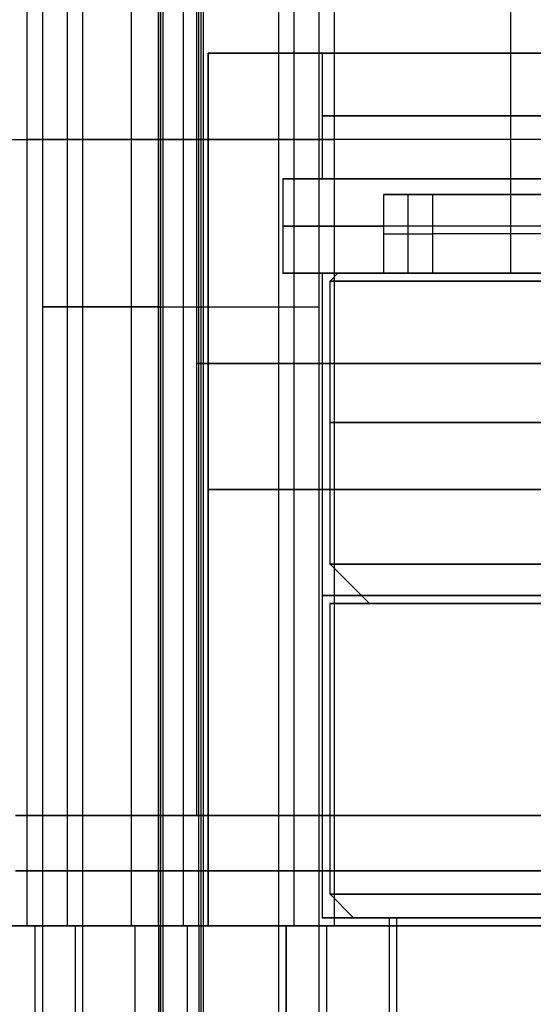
# Model space of a CAD drawing. Header units: millimetres. Extents: x 0 to 284, y -110 to 65.
# Tile 74 of 227: x 234 to 240, y -88 to -75. Entities that reach past the tile are written whole.
import ezdxf

# ---------------------------------------------------------------- set-up
doc = ezdxf.new("R2010")
doc.units = ezdxf.units.MM
doc.layers.add('Layer 01', color=7, linetype='Continuous', true_color=0x000000)

# ---------------------------------------------------------------- blocks, each defined once
blk = doc.blocks.new('Block 01')
at = {"layer": 'Layer 01'}
for p, q in [((236.059, -58.8, 5.046), (236.059, -91.7, 5.046)), ((237.046, -58.8, 32.941), (237.046, -91.7, 32.941)), ((234.046, -67, 32.941), (234.046, -91.7, 32.941)), ((236.059, -67, 2.046), (236.059, -91.7, 2.046))]:
    blk.add_line(p, q, dxfattribs=at)
at = {"layer": 'Layer 01', "extrusion": (0, -1, 0)}
for centre, start, end in [((235.546, 32.941, 79.126), 90, 270), ((236.059, 3.546, 79.126), 180, 0)]:
    blk.add_arc(centre, 1.5, start, end, dxfattribs=at)
at = {"layer": 'Layer 01'}
for points in [[(234.559, -91.7, 3.546), (234.559, -79.126, 3.546), (234.559, -66.551, 3.546)], [(235.546, -91.7, 34.441), (235.546, -79.126, 34.441), (235.546, -66.551, 34.441)], [(235.546, -67, 31.441), (235.546, -79.35, 31.441), (235.546, -91.7, 31.441)], [(237.559, -67, 3.546), (237.559, -79.35, 3.546), (237.559, -91.7, 3.546)]]:
    blk.add_open_spline(points, degree=2, dxfattribs=at)

msp = doc.modelspace()

# ---------------------------------------------------------------- linework, layer by layer
at = {"layer": 'Layer 01'}
for p, q in [((235.516, -67, 34.641), (235.516, -87, 34.641)), ((235.575, -67, 31.241), (235.575, -87, 31.241)), ((235.834, -67, -0.759), (235.834, -87, -0.759)), ((236.029, -67, 5.245), (236.029, -87, 5.245)), ((236.088, -67, 1.846), (236.088, -87, 1.846)), ((240.002, -78.7, 18.317), (240.002, -72.2, 18.317)), ((236.002, -74.1, 18.247), (236.002, -85.6, 18.247)), ((236.152, -75.9, 18.25), (236.152, -87, 18.25)), ((236.152, -75.9, 18.25), (237.602, -75.9, 18.275)), ((265.166, -77, 37.759), (235.171, -77, 37.235)), ((265.829, -77, -0.235), (235.834, -77, -0.759)), ((237.6, -77.5, 18.488), (237.1, -77.5, 18.479)), ((238.695, -78.7, 24.121), (238.695, -77.7, 24.121)), ((238.385, -78.2, 24.227), (239.005, -78.2, 24.015)), ((237.345, -78.7, 15.949), (237.853, -78.7, 15.958)), ((237.802, -78.7, 18.278), (237.702, -78.8, 18.277)), ((237.956, -78.7, 20.484), (240.197, -78.7, 20.523)), ((239.853, -78.7, 11.217), (239.868, -78.7, 10.344)), ((237.702, -82.4, 18.277), (237.702, -78.8, 18.277)), ((238.202, -82.9, 18.285), (237.702, -82.4, 18.277)), ((237.702, -86.6, 18.277), (237.702, -82.9, 18.277)), ((238.317, -82.9, 20.191), (237.811, -82.9, 20.182)), ((236.002, -85.6, 18.247), (233.703, -85.6, 18.207)), ((238.002, -86.9, 18.282), (237.702, -86.6, 18.277)), ((237.61, -86.9, 17.999), (238.01, -86.9, 18.006)), ((238.452, -86.9, 18.29), (238.452, -89.9, 18.29)), ((238.452, -86.9, 18.29), (238.452, -89.9, 18.29)), ((238.454, -86.9, 18.176), (238.554, -86.9, 18.177)), ((238.552, -90, 18.291), (238.552, -86.9, 18.291)), ((231.553, -87, 18.169), (236.152, -87, 18.25)), ((235.518, -87, 34.541), (235.518, -90.9, 34.541)), ((235.574, -87, 31.341), (235.574, -90.9, 31.341)), ((236.031, -87, 5.145), (236.031, -90.9, 5.145)), ((236.087, -87, 1.946), (236.087, -90.9, 1.946)), ((237.145, -87, 32.969), (237.145, -90.9, 32.969))]:
    msp.add_line(p, q, dxfattribs=at)
at = {"layer": 'Layer 01', "extrusion": (-9.37291e-18, -1, 5.36973e-16)}
for centre, radius, start, end in [((250.5, 18.5, 75.9), 14.35, 1, 181), ((250.5, 18.5, 75.9), 14.35, 181, 1), ((250.5, 18.5, 85.6), 16.8, 1, 181), ((250.5, 18.5, 85.6), 16.8, 181, 1), ((235.546, 32.941, 87), 1.6, 1, 181), ((235.546, 32.941, 87), 1.6, 181, 1), ((236.059, 3.546, 87), 1.6, 1, 181), ((236.059, 3.546, 87), 1.6, 181, 1)]:
    msp.add_arc(centre, radius, start, end, dxfattribs=at)
at = {"layer": 'Layer 01', "extrusion": (1.09208e-15, -1, 5.56199e-16)}
msp.add_arc((250.5, 18.5, 75.9), 12.9, 1, 181, dxfattribs=at)
at = {"layer": 'Layer 01', "extrusion": (-4.68784e-18, -1, -3.99146e-18)}
msp.add_arc((250.5, 18.5, 75.9), 12.9, 181, 259.8255, dxfattribs=at)
at = {"layer": 'Layer 01', "extrusion": (0, 1, 0)}
for centre, radius, start, end in [((-250.5, 18.5, -76.7), 12.9, 359, 179), ((-250.5, 18.5, -76.7), 12.9, 280.1745, 359), ((-235.24, 33.236, -77), 4, 359, 89), ((-250.5, 18.5, -78.1), 13.4, 359, 25.3013), ((-250.5, 18.5, -78.1), 13.4, 306.7025, 359), ((-250.5, 18.5, -80.6), 12.8, 321.3982, 84.5192), ((-250.5, 18.5, -82.8), 12.9, 359, 85.4445), ((-250.5, 18.5, -82.8), 12.9, 280.1745, 359)]:
    msp.add_arc(centre, radius, start, end, dxfattribs=at)
at = {"layer": 'Layer 01', "extrusion": (0, -1, 4.44089e-16)}
msp.add_arc((235.764, 3.24, 77), 4, 181, 271, dxfattribs=at)
at = {"layer": 'Layer 01', "extrusion": (0, -1, 0)}
for centre, radius, start, end in [((235.546, 32.941, 77), 1.7, 1, 181), ((235.546, 32.941, 77), 1.7, 181, 1), ((236.059, 3.546, 77), 1.7, 1, 181), ((236.059, 3.546, 77), 1.7, 181, 1), ((250.5, 18.5, 78.2), 12.75, 141.1259, 154.3696), ((250.5, 18.5, 79.85), 14.5, 1, 181), ((250.5, 18.5, 79.85), 14.5, 181, 1), ((250.5, 18.5, 81.45), 14.35, 1, 181), ((250.5, 18.5, 81.45), 14.35, 181, 1), ((250.5, 18.5, 86.3), 16.8, 1, 181), ((250.5, 18.5, 86.3), 16.8, 181, 1), ((235.813, 3.291, 87), 4, 181, 271)]:
    msp.add_arc(centre, radius, start, end, dxfattribs=at)
at = {"layer": 'Layer 01', "extrusion": (1.05098e-15, -1, 5.55482e-16)}
msp.add_arc((250.5, 18.5, 77.5), 13.4, 1, 181, dxfattribs=at)
at = {"layer": 'Layer 01', "extrusion": (8.999e-16, -1, -3.23507e-16)}
msp.add_arc((250.5, 18.5, 77.5), 13.4, 181, 260.2475, dxfattribs=at)
at = {"layer": 'Layer 01', "extrusion": (9.37291e-18, 1, -5.36973e-16)}
for centre, radius, start, end in [((-250.5, 18.5, -77.5), 12.9, 359, 179), ((-250.5, 18.5, -85.6), 14.5, 359, 179), ((-250.5, 18.5, -85.6), 14.5, 179, 359), ((-250.5, 18.5, -86.9), 12.05, 179, 359), ((-250.5, 18.5, -87), 16.8, 359, 179), ((-250.5, 18.5, -87), 16.8, 179, 359), ((-235.546, 32.941, -87), 1.7, 359, 179), ((-235.546, 32.941, -87), 1.7, 179, 359), ((-236.059, 3.546, -87), 1.7, 359, 179), ((-236.059, 3.546, -87), 1.7, 179, 359), ((-250.5, 18.5, -87), 14.35, 359, 179), ((-250.5, 18.5, -87), 14.35, 179, 359)]:
    msp.add_arc(centre, radius, start, end, dxfattribs=at)
at = {"layer": 'Layer 01', "extrusion": (-1.41893e-15, 1, -6.87295e-17)}
msp.add_arc((-250.5, 18.5, -77.5), 12.9, 280.1745, 359, dxfattribs=at)
at = {"layer": 'Layer 01', "extrusion": (4.43031e-16, 1, -5.29404e-16)}
msp.add_arc((-250.5, 18.5, -77.7), 13.4, 25.3013, 179, dxfattribs=at)
at = {"layer": 'Layer 01', "extrusion": (2.72167e-14, -1, -1.14596e-14)}
msp.add_arc((250.5, 18.5, 77.7), 12.75, 141.1259, 154.3696, dxfattribs=at)
at = {"layer": 'Layer 01', "extrusion": (-1.99802e-13, -1, 2.07681e-12)}
msp.add_arc((250.5, 18.5, 78.7), 12.7, 95.5162, 218.6018, dxfattribs=at)
at = {"layer": 'Layer 01', "extrusion": (-1.13421e-14, 1, 4.82611e-15)}
msp.add_arc((-250.5, 18.5, -78.7), 13.4, 359, 25.3013, dxfattribs=at)
at = {"layer": 'Layer 01', "extrusion": (-4.75142e-16, 1, 1.10853e-15)}
msp.add_arc((-250.5, 18.5, -78.7), 13.4, 306.7025, 359, dxfattribs=at)
at = {"layer": 'Layer 01', "extrusion": (-1.73489e-15, -1, 3.77499e-16)}
msp.add_arc((250.5, 18.5, 78.7), 12.9, 154.4485, 181, dxfattribs=at)
at = {"layer": 'Layer 01', "extrusion": (4.44572e-15, -1, 2.16062e-15)}
msp.add_arc((250.5, 18.5, 78.7), 12.9, 181, 230.8396, dxfattribs=at)
at = {"layer": 'Layer 01', "extrusion": (6.29551e-16, -1, 2.31517e-16)}
msp.add_arc((250.5, 18.5, 78.7), 12.9, 1, 154.4485, dxfattribs=at)
at = {"layer": 'Layer 01', "extrusion": (-3.36602e-14, 1, 2.69543e-14)}
msp.add_arc((-250.5, 18.5, -78.7), 12.75, 25.6304, 38.8741, dxfattribs=at)
at = {"layer": 'Layer 01', "extrusion": (2.6859e-17, 1, -1.53875e-15)}
msp.add_arc((-250.5, 18.5, -78.7), 10.5, 344.6159, 193.3841, dxfattribs=at)
at = {"layer": 'Layer 01', "extrusion": (4.2983e-16, -1, 5.03519e-16)}
msp.add_arc((250.5, 18.5, 78.8), 12.8, 95.4808, 218.6018, dxfattribs=at)
at = {"layer": 'Layer 01', "extrusion": (-1.434e-15, 1, 6.07477e-16)}
msp.add_arc((-250.5, 18.5, -82.4), 12.8, 321.3982, 84.5192, dxfattribs=at)
at = {"layer": 'Layer 01', "extrusion": (1.5746e-15, -1, 7.35391e-16)}
msp.add_arc((250.5, 18.5, 82.9), 12.8, 95.4808, 224.472, dxfattribs=at)
at = {"layer": 'Layer 01', "extrusion": (-1.08707e-15, 1, 1.10203e-15)}
msp.add_arc((-250.5, 18.5, -82.9), 12.3, 317.1897, 84.3367, dxfattribs=at)
at = {"layer": 'Layer 01', "extrusion": (-1.00564e-16, 1, -5.62119e-16)}
msp.add_arc((-250.5, 18.5, -86.6), 12.8, 269, 84.5192, dxfattribs=at)
at = {"layer": 'Layer 01', "extrusion": (-2.19147e-15, 1, -1.83534e-16)}
msp.add_arc((-250.5, 18.5, -86.9), 12.9, 359, 85.4445, dxfattribs=at)
at = {"layer": 'Layer 01', "extrusion": (-8.28221e-19, 1, -7.05188e-19)}
msp.add_arc((-250.5, 18.5, -86.9), 12.9, 280.1745, 359, dxfattribs=at)
at = {"layer": 'Layer 01', "extrusion": (-1.46013e-16, 1, -5.78236e-16)}
msp.add_arc((-250.5, 18.5, -86.9), 12.5, 269, 84.4114, dxfattribs=at)
at = {"layer": 'Layer 01', "extrusion": (1.31818e-16, -1, 6.04e-16)}
msp.add_arc((250.5, 18.5, 86.9), 11.95, 95.8002, 271, dxfattribs=at)
at = {"layer": 'Layer 01', "extrusion": (2.35632e-15, -1, 2.36254e-16)}
msp.add_arc((250.5, 18.5, 86.9), 12.05, 95.7603, 181, dxfattribs=at)
at = {"layer": 'Layer 01', "extrusion": (3.32965e-32, -1, -3.21541e-32)}
msp.add_arc((235.24, 33.236, 87), 4, 91, 181, dxfattribs=at)
at = {"layer": 'Layer 01', "extrusion": (-1.75242e-32, -1, 1.69229e-32)}
msp.add_arc((235.291, 33.187, 87), 4, 91, 181, dxfattribs=at)
at = {"layer": 'Layer 01', "extrusion": (5.276e-16, -1, 5.46346e-16)}
msp.add_arc((235.764, 3.24, 87), 4, 181, 271, dxfattribs=at)
at = {"layer": 'Layer 01'}
for points in [[(233.846, -67, 32.912), (233.846, -77, 32.912), (233.846, -87, 32.912)], [(234.359, -67, 3.516), (234.359, -77, 3.516), (234.359, -87, 3.516)], [(235.171, -67, 37.235), (235.171, -77, 37.235), (235.171, -87, 37.235)], [(235.834, -67, -0.759), (235.834, -77, -0.759), (235.834, -87, -0.759)], [(237.245, -87, 32.971), (237.245, -77, 32.971), (237.245, -67, 32.971)], [(237.759, -87, 3.575), (237.759, -77, 3.575), (237.759, -67, 3.575)], [(236.002, -74.1, 18.247), (236.002, -79.85, 18.247), (236.002, -85.6, 18.247)], [(236.152, -87, 18.25), (236.152, -81.45, 18.25), (236.152, -75.9, 18.25)], [(237.602, -75.9, 18.275), (237.602, -76.7, 18.275), (237.602, -77.5, 18.275)], [(237.102, -77.5, 18.266), (237.102, -78.1, 18.266), (237.102, -78.7, 18.266)], [(238.385, -78.7, 24.227), (238.385, -78.2, 24.227), (238.385, -77.7, 24.227)], [(239.005, -77.7, 24.015), (238.695, -77.7, 24.121), (238.385, -77.7, 24.227)], [(239.005, -77.7, 24.015), (239.005, -78.2, 24.015), (239.005, -78.7, 24.015)], [(237.602, -78.7, 18.275), (237.602, -82.8, 18.275), (237.602, -86.9, 18.275)], [(238.385, -78.7, 24.227), (238.624, -78.7, 24.145), (238.862, -78.7, 24.064)], [(238.862, -78.7, 24.064), (238.933, -78.7, 24.04), (239.005, -78.7, 24.015)], [(238.452, -86.9, 18.29), (238.452, -88.4, 18.29), (238.452, -89.9, 18.29)], [(233.946, -87, 32.913), (233.946, -88.95, 32.913), (233.946, -90.9, 32.913)], [(234.459, -87, 3.518), (234.459, -88.95, 3.518), (234.459, -90.9, 3.518)], [(265.166, -87, 37.759), (250.168, -87, 37.497), (235.171, -87, 37.235)], [(235.222, -87, 37.186), (250.169, -87, 37.447), (265.117, -87, 37.708)], [(235.222, -90.9, 37.186), (235.222, -88.95, 37.186), (235.222, -87, 37.186)], [(235.834, -87, -0.759), (250.832, -87, -0.497), (265.829, -87, -0.235)], [(235.883, -87, -0.708), (235.883, -88.95, -0.708), (235.883, -90.9, -0.708)], [(265.778, -87, -0.186), (250.831, -87, -0.447), (235.883, -87, -0.708)], [(237.145, -90.9, 32.969), (237.145, -88.95, 32.969), (237.145, -87, 32.969)], [(237.659, -90.9, 3.574), (237.659, -88.95, 3.574), (237.659, -87, 3.574)]]:
    msp.add_open_spline(points, degree=2, dxfattribs=at)

# ---------------------------------------------------------------- block references
msp.add_blockref('Block 01', (0, 0), dxfattribs=at)

doc.saveas('drawing.dxf')
